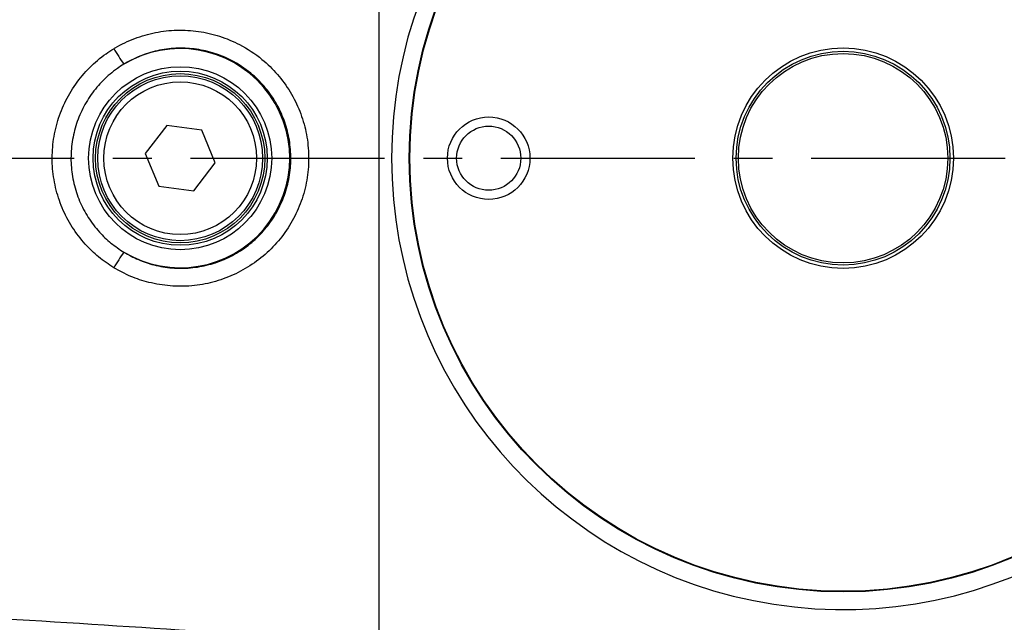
# Model space of a CAD drawing. Extents: x 0 to 4205, y 0 to 2970.
# Tile 40 of 67: x 3209 to 3371, y 1327 to 1425. Entities that reach past the tile are written whole.
import ezdxf

# ---------------------------------------------------------------- set-up
doc = ezdxf.new("R2010")
doc.units = 0
doc.header["$LTSCALE"] = 5
doc.linetypes.add('CENTER', pattern=[10.16, 6.35, -1.27, 1.27, -1.27])
doc.layers.get('0').update_dxf_attribs({"linetype": 'CONTINUOUS'})

msp = doc.modelspace()

# ---------------------------------------------------------------- linework, layer by layer
at = {"color": 8, "linetype": 'CONTINUOUS'}
msp.add_line((3268.23, 1481.96), (3268.23, 1323.3), dxfattribs=at)
at = {"color": 7, "linetype": 'CONTINUOUS'}
for p, q in [((3233.52, 1407.96), (3230.01, 1403.38)), ((3239.25, 1407.21), (3233.52, 1407.96)), ((3241.46, 1401.88), (3239.25, 1407.21)), ((3230.01, 1403.38), (3232.22, 1398.05)), ((3237.94, 1397.3), (3241.46, 1401.88)), ((3232.22, 1398.05), (3237.94, 1397.3))]:
    msp.add_line(p, q, dxfattribs=at)
at = {"color": 7, "linetype": 'CENTER'}
msp.add_line((3034.23, 1402.63), (3437.96, 1402.63), dxfattribs=at)
at = {"color": 7, "linetype": 'CONTINUOUS'}
for centre, radius in [((3344.23, 1402.63), 71), ((3344.23, 1402.63), 70.9), ((3344.23, 1402.63), 18.05), ((3344.23, 1402.63), 17.5), ((3344.23, 1402.63), 17.14), ((3235.73, 1402.63), 14.25), ((3235.73, 1402.63), 13.5), ((3235.73, 1402.63), 12.5), ((3286.23, 1402.63), 6.75), ((3286.23, 1402.63), 5.25)]:
    msp.add_circle(centre, radius, dxfattribs=at)
at = {"color": 8, "linetype": 'CONTINUOUS'}
for radius in [14.98, 13.85]:
    msp.add_circle((3235.73, 1402.63), radius, dxfattribs=at)
at = {"color": 7, "linetype": 'CONTINUOUS'}
msp.add_arc((3344.23, 1402.63), 73.9, 17.648, 342.352, dxfattribs=at)
at = {"color": 8, "linetype": 'CONTINUOUS'}
for centre, radius, start, end in [((3248.1, 1433.97), 26.82, 209.9818, 216.4597), ((3235.73, 1402.63), 17.94, 239.1241, 120.8759), ((3248.1, 1371.3), 26.82, 143.5403, 150.0182)]:
    msp.add_arc(centre, radius, start, end, dxfattribs=at)
for points, knots in [([(3267.91, 1318.7), (3256.97, 1319.35), (3235.09, 1320.65), (3202.3, 1322.49), (3177.99, 1323.99), (3162.11, 1324.87), (3154.65, 1325.37), (3147.23, 1326.19), (3139.91, 1327.52), (3132.38, 1329.75), (3124.77, 1333.07), (3117.18, 1337.4), (3110.13, 1342.57), (3103.73, 1348.52), (3098.01, 1355.15), (3093.08, 1362.39), (3089.01, 1370.14), (3085.81, 1378.3), (3083.55, 1386.75), (3082.28, 1395.37), (3081.95, 1404.06), (3082.58, 1412.71), (3084.18, 1421.22), (3086.69, 1429.47), (3090.08, 1437.4), (3094.35, 1444.9), (3099.42, 1451.88), (3105.34, 1458.39), (3112.11, 1464.25), (3119.62, 1469.44), (3125.08, 1472.12), (3127.8, 1473.46)], [0, 0, 0, 0, 0.103009, 0.205904, 0.308488, 0.331861, 0.355314, 0.378692, 0.401925, 0.425098, 0.452369, 0.479721, 0.506994, 0.534291, 0.5617, 0.589055, 0.616371, 0.64381, 0.67119, 0.698327, 0.725561, 0.752705, 0.779653, 0.806662, 0.833554, 0.86053, 0.887557, 0.914468, 0.942958, 0.97153, 1, 1, 1, 1]), ([(3129.34, 1469.25), (3127.8, 1468.58), (3124.72, 1467.24), (3119.41, 1464.37), (3113.5, 1460.47), (3107.29, 1455.29), (3101.71, 1449.49), (3096.84, 1443.13), (3092.71, 1436.29), (3089.35, 1429.04), (3086.84, 1421.46), (3085.18, 1413.64), (3084.38, 1405.65), (3084.5, 1397.58), (3085.53, 1389.54), (3087.45, 1381.64), (3090.28, 1373.99), (3093.97, 1366.69), (3098.45, 1359.84), (3103.7, 1353.54), (3109.64, 1347.86), (3116.17, 1342.88), (3123.24, 1338.7), (3130.73, 1335.33), (3139.34, 1332.55), (3149.02, 1330.56), (3159.68, 1329.25), (3170.44, 1328.57), (3181.25, 1328.24), (3192.08, 1328), (3210.19, 1327.12), (3235.56, 1325.41), (3257.34, 1324), (3268.23, 1323.3)], [0, 0, 0, 0, 0.016219, 0.032437, 0.05841, 0.084482, 0.110503, 0.13612, 0.161857, 0.187553, 0.213214, 0.238987, 0.264694, 0.290748, 0.316881, 0.342905, 0.369223, 0.39559, 0.421829, 0.448256, 0.474733, 0.5011, 0.527502, 0.553987, 0.580404, 0.614876, 0.649425, 0.684174, 0.719089, 0.754053, 0.788928, 0.894395, 1, 1, 1, 1]), ([(3224.87, 1420.56), (3224.95, 1420.61), (3226.04, 1421.26), (3228.26, 1422.32), (3231.68, 1423.31), (3235.21, 1423.69), (3238.76, 1423.49), (3242.22, 1422.69), (3245.76, 1421.21), (3248.98, 1419.09), (3251.72, 1416.4), (3253.82, 1413.53), (3255.39, 1410.35), (3256.41, 1406.95), (3256.84, 1403.42), (3256.68, 1399.87), (3255.91, 1396.4), (3254.58, 1393.1), (3252.7, 1390.08), (3250.35, 1387.4), (3247.57, 1385.18), (3244.47, 1383.44), (3241.12, 1382.26), (3237.62, 1381.64), (3234.07, 1381.63), (3230.71, 1382.19), (3227.6, 1383.2), (3225.78, 1384.2), (3224.87, 1384.7)], [0, 0, 0, 0, 0.003109, 0.043013, 0.082915, 0.122785, 0.16266, 0.202473, 0.242291, 0.291865, 0.331728, 0.371595, 0.41142, 0.451246, 0.491115, 0.530984, 0.570902, 0.610817, 0.650747, 0.690676, 0.73058, 0.770481, 0.810333, 0.850178, 0.889983, 0.929781, 0.964891, 1, 1, 1, 1]), ([(3224.87, 1384.7), (3224.02, 1385.26), (3222.33, 1386.39), (3220.02, 1388.63), (3217.98, 1391.31), (3216.33, 1394.45), (3215.25, 1397.82), (3214.72, 1401.33), (3214.81, 1404.89), (3215.48, 1408.39), (3216.74, 1411.72), (3218.54, 1414.8), (3220.84, 1417.51), (3223.02, 1419.39), (3224.44, 1420.29), (3224.87, 1420.56)], [0, 0, 0, 0, 0.0708591, 0.1417305, 0.2235614, 0.3054097, 0.387574, 0.4697462, 0.5522869, 0.6348199, 0.7174696, 0.8001051, 0.8825287, 0.9649411, 1, 1, 1, 1]), ([(3226.53, 1387.24), (3227.31, 1386.81), (3228.87, 1385.95), (3231.53, 1385.07), (3234.41, 1384.59), (3237.45, 1384.6), (3240.44, 1385.12), (3243.31, 1386.14), (3245.97, 1387.63), (3248.35, 1389.54), (3250.36, 1391.84), (3251.97, 1394.44), (3253.11, 1397.27), (3253.77, 1400.26), (3253.91, 1403.31), (3253.54, 1406.34), (3252.67, 1409.27), (3251.32, 1412), (3249.53, 1414.47), (3247.17, 1416.78), (3244.42, 1418.6), (3241.38, 1419.87), (3238.42, 1420.55), (3235.38, 1420.72), (3232.35, 1420.39), (3229.43, 1419.54), (3227.53, 1418.63), (3226.6, 1418.07), (3226.53, 1418.03)], [0, 0, 0, 0, 0.035084, 0.070167, 0.109872, 0.149584, 0.189382, 0.229191, 0.269086, 0.308988, 0.348962, 0.388941, 0.428938, 0.468938, 0.508906, 0.54887, 0.588776, 0.628676, 0.668579, 0.708479, 0.758045, 0.797826, 0.837598, 0.877409, 0.917213, 0.957055, 0.996895, 1, 1, 1, 1]), ([(3226.53, 1418.03), (3226.16, 1417.8), (3224.95, 1417.02), (3223.07, 1415.42), (3221.09, 1413.09), (3219.55, 1410.45), (3218.46, 1407.58), (3217.88, 1404.57), (3217.8, 1401.51), (3218.25, 1398.49), (3219.19, 1395.59), (3220.61, 1392.9), (3222.37, 1390.6), (3224.35, 1388.68), (3225.8, 1387.72), (3226.53, 1387.24)], [0, 0, 0, 0, 0.0349595, 0.1172574, 0.1995635, 0.282255, 0.3649494, 0.4476313, 0.5303126, 0.6126048, 0.6948912, 0.7767293, 0.8585625, 0.9292826, 1, 1, 1, 1])]:
    msp.add_open_spline(points, degree=3, knots=knots, dxfattribs=at)

doc.saveas('drawing.dxf')
